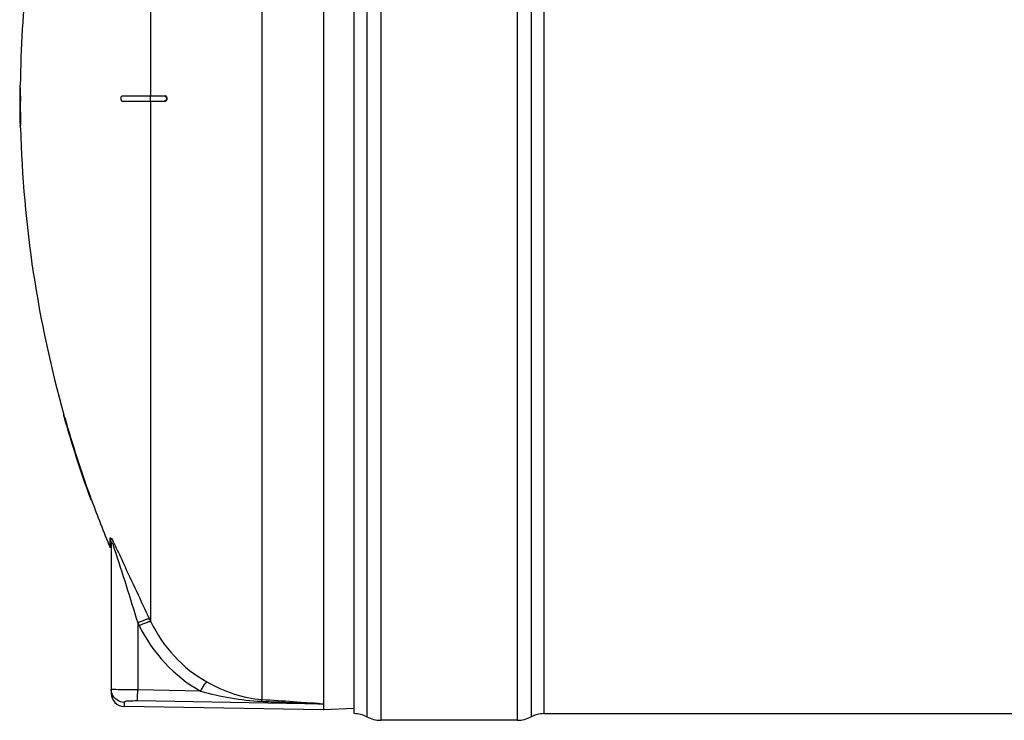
# Model space of a CAD drawing. Header units: millimetres. Extents: x 0 to 297, y 0 to 210.
# Tile 16 of 38: x 41 to 60, y 146 to 159. Entities that reach past the tile are written whole.
import ezdxf

# ---------------------------------------------------------------- set-up
doc = ezdxf.new("R2010")
doc.units = ezdxf.units.MM
doc.header["$LTSCALE"] = 16.335
doc.layers.get('0').update_dxf_attribs({"linetype": 'CONTINUOUS'})
doc.layers.add('08_SURFACES', color=7, linetype='CONTINUOUS')

msp = doc.modelspace()

# ---------------------------------------------------------------- linework, layer by layer
at = {"color": 9, "linetype": 'Continuous'}
for p, q in [((47.78, 169.637), (47.78, 146.247)), ((50.344, 169.637), (50.344, 146.247)), ((47.515, 169.571), (47.515, 146.313)), ((50.609, 169.571), (50.609, 146.313)), ((50.844, 169.512), (50.844, 146.372)), ((45.546, 146.639), (45.546, 168.425)), ((42.69, 149.494), (42.69, 149.678)), ((43.432, 148.151), (43.457, 148.099)), ((43.21, 148.083), (43.21, 146.817)), ((43.21, 148.083), (43.235, 148.03)), ((44.391, 146.795), (43.21, 146.817)), ((42.955, 146.583), (42.955, 146.507)), ((46.705, 146.549), (43.205, 146.613)), ((46.705, 146.549), (46.705, 146.442)), ((46.705, 146.549), (46.709, 146.549))]:
    msp.add_line(p, q, dxfattribs=at)
at = {"color": 7, "linetype": 'Continuous'}
for p, q in [((46.71, 146.551), (46.71, 169.442)), ((47.28, 146.372), (47.28, 169.512)), ((42.71, 149.584), (42.71, 146.757)), ((46.705, 146.442), (42.955, 146.507)), ((46.709, 146.549), (46.71, 146.551)), ((46.709, 146.442), (46.709, 146.549)), ((47.278, 146.472), (46.709, 146.442)), ((50.844, 146.372), (197.815, 146.372)), ((50.344, 146.247), (47.78, 146.247))]:
    msp.add_line(p, q, dxfattribs=at)
at = {"color": 9, "linetype": 'Continuous'}
for points in [[(42.71, 149.584), (42.709, 149.594), (42.709, 149.605), (42.707, 149.616), (42.706, 149.626), (42.704, 149.637), (42.701, 149.647), (42.698, 149.658), (42.694, 149.668), (42.69, 149.678)], [(45.537, 146.605), (45.538, 146.611), (45.539, 146.616), (45.54, 146.621), (45.541, 146.625), (45.542, 146.629), (45.543, 146.632), (45.544, 146.635), (45.545, 146.637), (45.546, 146.639)]]:
    msp.add_lwpolyline(points, dxfattribs=at)
for centre, radius, start, end in [((40.684, 148.521), 2.329, 27.1283, 27.6984), ((42.966, 146.835), 0.257, 195.2175, 200.466)]:
    msp.add_arc(centre, radius, start, end, dxfattribs=at)
at = {"color": 7, "linetype": 'Continuous'}
for centre, radius, start, end in [((42.96, 146.757), 0.25, 180, 269), ((47.28, 145.872), 0.5, 61.9275, 90), ((47.78, 146.809), 0.562, 241.9275, 270), ((50.344, 146.809), 0.562, 270, 298.0725), ((50.844, 145.872), 0.5, 90, 118.0725)]:
    msp.add_arc(centre, radius, start, end, dxfattribs=at)
at = {"color": 9, "linetype": 'Continuous'}
for points, knots in [([(42.69, 149.678), (42.69, 149.683), (42.743, 149.656), (42.734, 149.628), (42.747, 149.603)], [0, 0, 0, 0, 0.155075, 1, 1, 1, 1]), ([(42.71, 149.584), (42.71, 149.588), (42.756, 149.57), (42.743, 149.539), (42.751, 149.517)], [0, 0, 0, 0, 0.153007, 1, 1, 1, 1]), ([(42.751, 149.517), (42.753, 149.51), (42.758, 149.496), (42.763, 149.482), (42.766, 149.475)], [0, 0, 0, 0, 0.488304, 1, 1, 1, 1]), ([(42.757, 149.583), (42.762, 149.574), (42.771, 149.555), (42.781, 149.536), (42.786, 149.526)], [0, 0, 0, 0, 0.486926, 1, 1, 1, 1]), ([(42.786, 149.526), (42.839, 149.418), (43.051, 148.958), (43.265, 148.499), (43.432, 148.151)], [0, 0, 0, 0, 0.238042, 1, 1, 1, 1]), ([(43.21, 148.083), (43.257, 148.105), (43.324, 148.125), (43.41, 148.164), (43.432, 148.151)], [0, 0, 0, 0, 0.665943, 1, 1, 1, 1]), ([(43.235, 148.03), (43.282, 148.052), (43.349, 148.073), (43.435, 148.112), (43.457, 148.099)], [0, 0, 0, 0, 0.666101, 1, 1, 1, 1]), ([(42.726, 146.828), (42.722, 146.829), (42.718, 146.83), (42.71, 146.83), (42.71, 146.832)], [0, 0, 0, 0, 0.735466, 1, 1, 1, 1]), ([(42.712, 146.8), (42.711, 146.805), (42.71, 146.816), (42.71, 146.826), (42.71, 146.832)], [0, 0, 0, 0, 0.501666, 1, 1, 1, 1]), ([(42.759, 146.826), (42.753, 146.826), (42.742, 146.827), (42.731, 146.828), (42.726, 146.828)], [0, 0, 0, 0, 0.563254, 1, 1, 1, 1]), ([(43.21, 146.817), (43.163, 146.817), (43.013, 146.819), (42.863, 146.82), (42.759, 146.826)], [0, 0, 0, 0, 0.308427, 1, 1, 1, 1]), ([(44.391, 146.795), (44.404, 146.817), (44.441, 146.875), (44.47, 146.945), (44.508, 146.969)], [0, 0, 0, 0, 0.355532, 1, 1, 1, 1]), ([(42.718, 146.768), (42.717, 146.773), (42.714, 146.784), (42.713, 146.794), (42.712, 146.8)], [0, 0, 0, 0, 0.501317, 1, 1, 1, 1]), ([(43.205, 146.613), (43.206, 146.62), (43.207, 146.688), (43.208, 146.756), (43.21, 146.817)], [0, 0, 0, 0, 0.111817, 1, 1, 1, 1]), ([(45.546, 146.639), (45.743, 146.627), (46.037, 146.61), (46.424, 146.574), (46.618, 146.573), (46.71, 146.551)], [0, 0, 0, 0, 0.505923, 0.757318, 1, 1, 1, 1]), ([(43.205, 146.613), (43.145, 146.614), (43.087, 146.6), (42.955, 146.608), (42.955, 146.583)], [0, 0, 0, 0, 0.711142, 1, 1, 1, 1]), ([(45.537, 146.605), (45.635, 146.601), (45.83, 146.593), (46.074, 146.582), (46.27, 146.574), (46.418, 146.565), (46.562, 146.566), (46.636, 146.55), (46.706, 146.563), (46.705, 146.549)], [0, 0, 0, 0, 0.251031, 0.502019, 0.627192, 0.751822, 0.890052, 0.965562, 1, 1, 1, 1])]:
    msp.add_open_spline(points, degree=3, knots=knots, dxfattribs=at)
for points in [[(42.766, 149.475), (42.925, 149.015), (43.061, 148.547), (43.21, 148.083)], [(43.235, 148.03), (43.481, 147.523), (43.898, 147.069), (44.391, 146.795)], [(43.457, 148.099), (43.68, 147.635), (44.059, 147.22), (44.508, 146.969)], [(44.508, 146.969), (44.825, 146.792), (45.184, 146.664), (45.546, 146.639)], [(42.955, 146.583), (42.861, 146.585), (42.758, 146.658), (42.725, 146.746)], [(44.391, 146.795), (44.763, 146.689), (45.15, 146.622), (45.537, 146.605)]]:
    msp.add_open_spline(points, degree=3, dxfattribs=at)
at = {"layer": '08_SURFACES', "color": 9, "linetype": 'Continuous'}
for p, q in [((43.457, 157.992), (43.457, 166.831)), ((41.001, 158.142), (40.991, 158.142)), ((43.448, 157.892), (43.448, 157.992)), ((43.457, 148.099), (43.457, 157.892)), ((41.005, 157.442), (40.995, 157.442)), ((41.825, 151.942), (41.836, 151.942)), ((42.31, 150.442), (42.321, 150.442))]:
    msp.add_line(p, q, dxfattribs=at)
at = {"layer": '08_SURFACES', "color": 7, "linetype": 'Continuous'}
for p, q in [((40.991, 158.192), (40.991, 158.142)), ((41.001, 158.192), (40.991, 158.192)), ((41.001, 158.142), (41.001, 158.192)), ((40.99, 157.992), (41.012, 157.992)), ((42.919, 157.992), (43.722, 157.992)), ((41.012, 157.892), (40.99, 157.892)), ((42.919, 157.892), (43.722, 157.892)), ((40.995, 157.442), (40.996, 157.392)), ((41.006, 157.392), (40.996, 157.392)), ((41.006, 157.392), (41.005, 157.442)), ((41.811, 151.992), (41.812, 151.988)), ((41.821, 151.992), (41.811, 151.992)), ((41.822, 151.991), (41.821, 151.992)), ((42.323, 150.435), (42.321, 150.442)), ((42.328, 150.422), (42.323, 150.435)), ((42.339, 150.392), (42.328, 150.422)), ((42.339, 150.392), (42.328, 150.392))]:
    msp.add_line(p, q, dxfattribs=at)
for points in [[(41.002, 157.992), (41.003, 157.991), (41.003, 157.989), (41.003, 157.985), (41.004, 157.98), (41.004, 157.974), (41.004, 157.967), (41.004, 157.959), (41.004, 157.95), (41.004, 157.942), (41.004, 157.933), (41.004, 157.924), (41.004, 157.916), (41.004, 157.909), (41.004, 157.903), (41.003, 157.898), (41.003, 157.895), (41.003, 157.892), (41.002, 157.892)], [(41.014, 157.924), (41.014, 157.931), (41.014, 157.938), (41.014, 157.946), (41.014, 157.953), (41.014, 157.96), (41.014, 157.967), (41.014, 157.973), (41.014, 157.979), (41.013, 157.983), (41.013, 157.987), (41.013, 157.99), (41.013, 157.991), (41.012, 157.992)], [(42.919, 157.892), (42.914, 157.893), (42.911, 157.895), (42.907, 157.899), (42.904, 157.904), (42.901, 157.91), (42.899, 157.917), (42.898, 157.925), (42.897, 157.933), (42.896, 157.942), (42.897, 157.95), (42.898, 157.958), (42.899, 157.966), (42.901, 157.973), (42.904, 157.98), (42.907, 157.985), (42.911, 157.989), (42.914, 157.991), (42.919, 157.992)], [(43.709, 157.992), (43.715, 157.991), (43.721, 157.989), (43.727, 157.986), (43.732, 157.983), (43.737, 157.978), (43.741, 157.972), (43.744, 157.966), (43.747, 157.959), (43.749, 157.952), (43.749, 157.945), (43.749, 157.938), (43.749, 157.931), (43.747, 157.924), (43.744, 157.917), (43.741, 157.911), (43.737, 157.905), (43.732, 157.901), (43.727, 157.897), (43.721, 157.894), (43.715, 157.892), (43.709, 157.892)], [(43.743, 157.899), (43.748, 157.903), (43.752, 157.908), (43.755, 157.913), (43.758, 157.919), (43.76, 157.925), (43.762, 157.931), (43.762, 157.938), (43.763, 157.944), (43.762, 157.951), (43.761, 157.957), (43.759, 157.963), (43.756, 157.968), (43.753, 157.973), (43.75, 157.978), (43.746, 157.982), (43.742, 157.985), (43.737, 157.988), (43.732, 157.99), (43.727, 157.991), (43.722, 157.992)], [(41.012, 157.892), (41.013, 157.892), (41.013, 157.894), (41.013, 157.897), (41.013, 157.9), (41.014, 157.905), (41.014, 157.911), (41.014, 157.917), (41.014, 157.924)], [(43.722, 157.892), (43.728, 157.892), (43.733, 157.894), (43.738, 157.896), (43.743, 157.899)], [(41.812, 151.988), (41.813, 151.985), (41.816, 151.974)], [(41.816, 151.974), (41.818, 151.967), (41.82, 151.959)], [(41.82, 151.959), (41.823, 151.951), (41.825, 151.942)], [(41.824, 151.982), (41.822, 151.988), (41.822, 151.991)], [(41.828, 151.967), (41.826, 151.977), (41.824, 151.982)], [(41.836, 151.942), (41.834, 151.948), (41.832, 151.955), (41.828, 151.967)], [(42.31, 150.442), (42.314, 150.433), (42.317, 150.424), (42.319, 150.416), (42.322, 150.409)], [(42.322, 150.409), (42.326, 150.398), (42.327, 150.395), (42.328, 150.392), (42.328, 150.392)]]:
    msp.add_lwpolyline(points, dxfattribs=at)
for radius, start, end in [(21.95, 168.316, 179.3474), (21.96, 179.4782, 179.8695), (21.95, 179.4779, 179.8695), (21.96, 179.7826, 180.1305), (21.96, 180.1305, 181.3047), (21.95, 180.1305, 181.3053), (21.95, 181.4358, 195.728), (21.96, 195.8562, 199.9702), (21.95, 195.8637, 199.9797), (21.95, 200.1185, 202.6353)]:
    msp.add_arc((62.95, 157.942), radius, start, end, dxfattribs=at)

doc.saveas('drawing.dxf')
